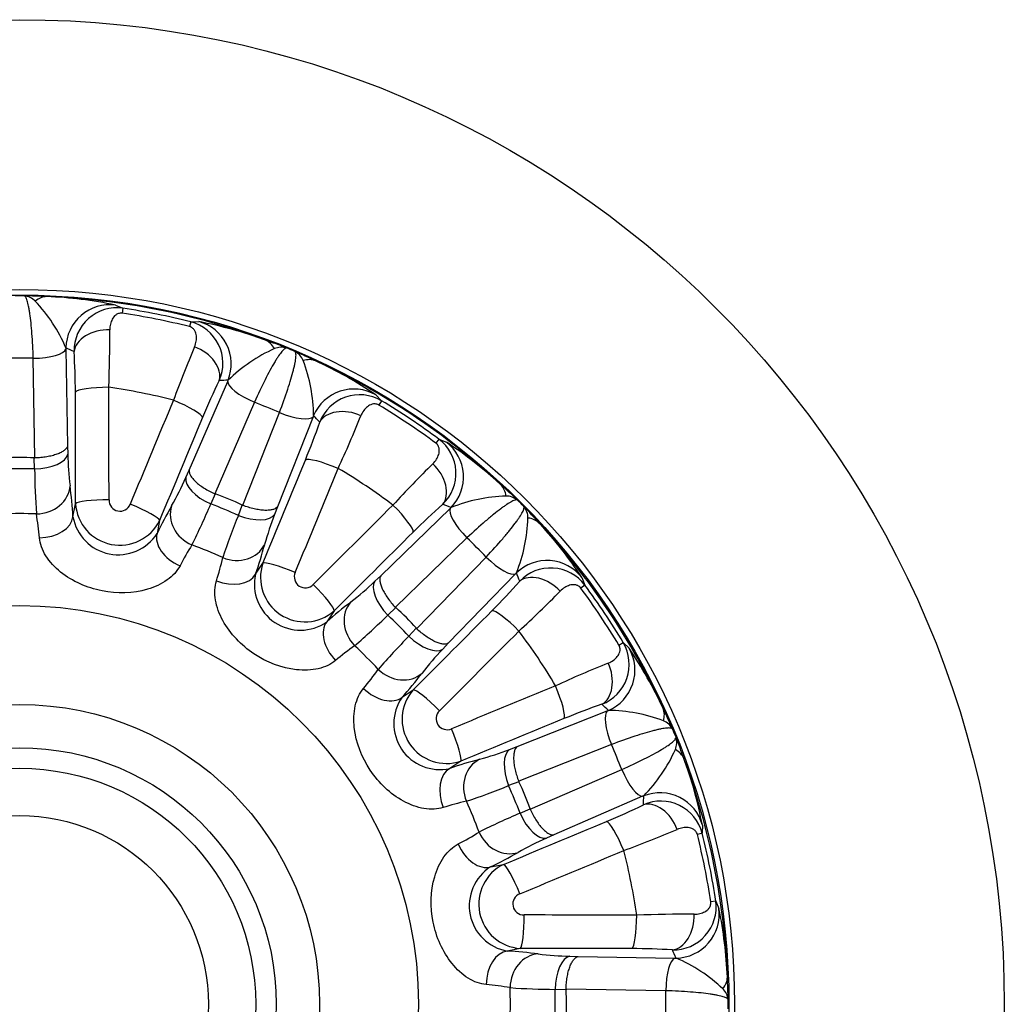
# Model space of a CAD drawing. Header units: millimetres. Extents: x -124 to 1174, y 0 to 830.
# Tile 12 of 14: x 779 to 869, y 518 to 608. Entities that reach past the tile are written whole.
import ezdxf

# ---------------------------------------------------------------- set-up
doc = ezdxf.new("R2010")
doc.units = ezdxf.units.MM
doc.header["$LTSCALE"] = 3.952569
doc.layers.add('CAP180H', color=7, linetype='Continuous')
doc.layers.add('Default', color=7, linetype='Continuous')

# ---------------------------------------------------------------- blocks, each defined once
blk = doc.blocks.new('SE2')
at = {"layer": 'CAP180H', "color": 7, "linetype": 'Continuous'}
for p, q in [((787.493, 582.071), (788.167, 581.782)), ((788.167, 581.782), (788.1, 581.325)), ((794.378, 580.547), (794.265, 580.099)), ((794.378, 580.547), (795.111, 580.556)), ((782.966, 578.151), (782.968, 578.041)), ((782.968, 578.041), (783.105, 569.197)), ((780.12, 568.099), (779.979, 577.21)), ((794.239, 566.982), (797.75, 575.101)), ((797.75, 575.101), (797.794, 575.202)), ((811.286, 573.856), (811.798, 573.331)), ((811.798, 573.331), (811.561, 572.935)), ((800.193, 573.19), (796.576, 564.825)), ((799.127, 563.769), (802.483, 572.241)), ((805.562, 571.865), (802.305, 563.641)), ((805.603, 571.967), (805.562, 571.865)), ((817.063, 569.813), (816.787, 569.442)), ((817.063, 569.813), (817.744, 569.541)), ((783.105, 569.197), (783.131, 568.446)), ((780.104, 567.097), (780.071, 568.1)), ((780.071, 568.1), (780.12, 568.099)), ((793.927, 566.298), (794.239, 566.982)), ((796.622, 564.807), (796.208, 563.894)), ((796.576, 564.825), (796.622, 564.807)), ((783.611, 562.723), (783.848, 563.913)), ((798.728, 562.85), (799.082, 563.789)), ((799.082, 563.789), (799.127, 563.769)), ((802.305, 563.641), (802.041, 562.937)), ((811.743, 557.335), (818.094, 563.491)), ((818.094, 563.491), (818.173, 563.568)), ((791.53, 562.385), (791.293, 561.195)), ((819.62, 560.791), (813.077, 554.448)), ((815.03, 552.495), (821.373, 559.038)), ((800.295, 557.466), (800.969, 558.475)), ((811.194, 556.821), (811.743, 557.335)), ((824.073, 557.512), (817.917, 551.161)), ((824.15, 557.591), (824.073, 557.512)), ((830.123, 557.162), (830.395, 556.48)), ((830.395, 556.48), (830.025, 556.205)), ((813.113, 554.413), (812.381, 553.728)), ((813.077, 554.448), (813.113, 554.413)), ((807.482, 554.123), (806.808, 553.115)), ((814.31, 551.799), (814.995, 552.531)), ((814.995, 552.531), (815.03, 552.495)), ((817.917, 551.161), (817.404, 550.612)), ((833.517, 550.978), (833.913, 551.216)), ((833.913, 551.216), (834.438, 550.703)), ((813.697, 546.225), (814.706, 546.899)), ((824.224, 541.722), (832.447, 544.98)), ((832.447, 544.98), (832.55, 545.021)), ((832.823, 541.901), (824.351, 538.545)), ((823.519, 541.459), (824.224, 541.722)), ((819.057, 540.387), (818.049, 539.713)), ((825.408, 535.993), (833.772, 539.611)), ((824.371, 538.499), (823.432, 538.146)), ((824.351, 538.545), (824.371, 538.499)), ((835.683, 537.168), (827.565, 533.657)), ((835.784, 537.212), (835.683, 537.168)), ((824.476, 535.626), (825.39, 536.04)), ((825.39, 536.04), (825.408, 535.993)), ((841.129, 533.795), (840.681, 533.683)), ((841.138, 534.529), (841.129, 533.795)), ((827.565, 533.657), (826.88, 533.345)), ((821.777, 530.711), (822.967, 530.948)), ((842.364, 527.585), (841.908, 527.518)), ((842.364, 527.585), (842.653, 526.911)), ((824.495, 523.266), (823.305, 523.029)), ((829.028, 522.549), (829.779, 522.523)), ((829.779, 522.523), (838.623, 522.385)), ((838.623, 522.385), (838.734, 522.384)), ((828.682, 519.489), (827.68, 519.521)), ((828.681, 519.538), (828.682, 519.489)), ((837.793, 519.397), (828.681, 519.538))]:
    blk.add_line(p, q, dxfattribs=at)
for radius in [90, 65.341, 64.827, 36.446, 27.403, 23.448, 21.573, 17.245]:
    blk.add_circle((778.74, 518.157), radius, dxfattribs=at)
for centre, radius, start, end in [((778.74, 518.56), 64.363, 89.63504, 90.36496), ((778.936, 581.166), 1.769, 46.00081, 83.05061), ((777.884, 523.375), 59.56, 86.79724, 88.7828), ((769.375, 572.329), 14.785, 23.19153, 43.1369), ((778.74, 518.157), 64.732, 69.68889, 87.81111), ((779.886, 546.069), 36.797, 78.06916, 87.93493), ((787.622, 577.909), 3.911, 81.98939, 181.36813), ((778.74, 518.157), 64.319, 75.92871, 81.57129), ((778.74, 518.157), 63.858, 75.92871, 81.57129), ((793.393, 576.757), 3.916, 336.21016, 75.43232), ((787.623, 541.718), 39.553, 69.90955, 79.08635), ((683.02, 578.894), 103.955, 357.6077, 0.50165), ((781.526, 522.65), 59.56, 68.7172, 70.70276), ((723.662, 574.093), 60.166, 0.02249, 3.54731), ((886.733, 539.096), 99.996, 156.94105, 159.94959), ((808.122, 564.622), 14.785, 114.36289, 134.30867), ((802.671, 576.445), 1.769, 74.44939, 111.49919), ((778.894, 518.529), 64.363, 67.13504, 67.86496), ((803.033, 576.295), 1.769, 23.50081, 60.55061), ((779.946, 523.305), 59.56, 64.29724, 66.2828), ((778.74, 520.842), 56.382, 88.74049, 91.25951), ((790.819, 571.789), 14.785, 0.69153, 20.6369), ((778.74, 518.157), 64.732, 47.18889, 65.31111), ((790.48, 543.506), 36.797, 55.56916, 65.43493), ((848.822, 549.754), 57.744, 153.87874, 157.55146), ((778.74, 518.157), 56.983, 75.71745, 81.78255), ((809.812, 569.961), 3.911, 59.48939, 158.86813), ((778.74, 518.157), 64.319, 53.42871, 59.07129), ((779.767, 520.637), 56.382, 66.24049, 68.75951), ((778.74, 518.157), 63.858, 53.42871, 59.07129), ((713.549, 610.902), 103.955, 335.1077, 338.00165), ((749.26, 590.913), 60.166, 337.52249, 341.04731), ((814.702, 566.689), 3.916, 313.71016, 52.93232), ((795.963, 536.525), 39.553, 47.40955, 56.58635), ((813.675, 569.227), 30.555, 181.46562, 186.88889), ((778.74, 518.157), 48.959, 88.40345, 91.59655), ((848.794, 567.712), 68.693, 180.51277, 183.9479), ((778.74, 518.157), 56.983, 53.21745, 59.28255), ((886.525, 496.174), 99.996, 134.44105, 137.44959), ((768.16, 577.627), 28.148, 330.37906, 336.26643), ((745.324, 560.517), 38.351, 3.29789, 7.55972), ((783.034, 521.242), 59.56, 46.2172, 48.20276), ((823.666, 549.841), 14.785, 91.86289, 111.80867), ((823.155, 562.85), 1.769, 51.94939, 88.99919), ((787.893, 564.174), 4.053, 183.69345, 333.80655), ((787.905, 564.236), 1.001, 178.31229, 339.18771), ((825.822, 544.505), 38.351, 149.94028, 154.20211), ((737.981, 588.446), 63.191, 333.4025, 337.13683), ((778.74, 518.157), 48.959, 65.90345, 69.09655), ((855.579, 520.53), 57.744, 131.37874, 135.05146), ((779.024, 518.442), 64.363, 44.63504, 45.36496), ((823.432, 562.572), 1.769, 1.00081, 38.05061), ((781.824, 522.451), 59.56, 41.79724, 43.7828), ((778.74, 518.157), 44.851, 88.05236, 91.94764), ((755.356, 558.729), 25.269, 4.69264, 9.69162), ((787.749, 563.452), 4.202, 189.99504, 327.50496), ((862.425, 537.131), 68.693, 158.01277, 161.4479), ((830.559, 551.97), 30.555, 158.96562, 164.38889), ((810.423, 563.084), 14.785, 338.19153, 358.1369), ((799.287, 537.083), 36.797, 33.06916, 42.93493), ((778.74, 518.157), 64.732, 24.68889, 42.81111), ((780.638, 520.055), 56.382, 43.74049, 46.25951), ((815.857, 546.699), 25.254, 147.80694, 152.8088), ((778.74, 518.157), 44.851, 65.55236, 69.44764), ((764.078, 570.08), 38.351, 340.79789, 345.05972), ((772.662, 564.589), 25.269, 342.19264, 347.19162), ((804.806, 557.168), 4.053, 161.19345, 311.30655), ((827.272, 554.127), 3.911, 36.98939, 136.36813), ((804.397, 556.557), 4.202, 167.49504, 305.00496), ((804.841, 557.221), 1.001, 155.81229, 316.68771), ((791.723, 577.149), 28.148, 307.87906, 313.76643), ((779.346, 596.656), 60.166, 315.02249, 318.54731), ((778.74, 518.157), 63.858, 30.92871, 36.57129), ((778.74, 518.157), 64.319, 30.92871, 36.57129), ((754.003, 628.789), 103.955, 312.6077, 315.50165), ((832.321, 524.481), 38.351, 127.44028, 131.70211), ((767.982, 598.693), 63.191, 310.9025, 314.63683), ((778.74, 518.157), 48.959, 43.40345, 46.59655), ((863.316, 503.662), 68.693, 135.51277, 138.9479), ((778.74, 518.157), 56.983, 30.71745, 36.78255), ((823.954, 530.323), 25.254, 125.30694, 130.3088), ((778.74, 518.157), 44.851, 43.05236, 46.94764), ((830.537, 549.232), 3.916, 291.21016, 30.43232), ((839.555, 529.566), 30.555, 136.46562, 141.88889), ((801.681, 528.536), 39.553, 24.90955, 34.08635), ((869.908, 456.6), 99.996, 111.94105, 114.94959), ((790.893, 563.38), 25.269, 319.69264, 324.69162), ((785.064, 571.739), 38.351, 318.29789, 322.55972), ((817.75, 544.224), 4.053, 138.69345, 288.80655), ((817.139, 543.815), 4.202, 144.99504, 282.50496), ((850.638, 490.944), 57.744, 108.87874, 112.55146), ((817.803, 544.259), 1.001, 133.31229, 294.18771), ((832.371, 530.237), 14.785, 69.36289, 89.30867), ((783.887, 519.364), 59.56, 23.7172, 25.70276), ((836.877, 542.451), 1.769, 29.44939, 66.49919), ((779.111, 518.311), 64.363, 22.13504, 22.86496), ((781.22, 519.185), 56.382, 21.24049, 23.75951), ((837.027, 542.089), 1.769, 338.50081, 15.55061), ((783.233, 520.944), 59.56, 19.29724, 21.2828), ((813.31, 567.69), 28.148, 285.37906, 291.26643), ((825.204, 547.54), 14.785, 315.69153, 335.6369), ((830.662, 503.495), 38.351, 104.94028, 109.20211), ((778.74, 518.157), 64.732, 2.18889, 20.31111), ((804.965, 527.78), 36.797, 10.56916, 20.43493), ((799.621, 596.679), 63.191, 288.4025, 292.13683), ((778.74, 518.157), 48.959, 20.90345, 24.09655), ((825.167, 512.094), 25.254, 102.80694, 107.8088), ((778.74, 518.157), 44.851, 20.55236, 24.44764), ((837.342, 532.817), 3.911, 14.48939, 113.86813), ((851.331, 472.399), 68.693, 113.01277, 116.4479), ((809.34, 590.448), 60.166, 292.52249, 296.04731), ((807.274, 555.287), 25.269, 297.19264, 302.19162), ((798.223, 629.834), 103.955, 290.1077, 293.00165), ((778.74, 518.157), 64.319, 8.42871, 14.07129), ((839.291, 505.425), 30.555, 113.96562, 119.38889), ((778.74, 518.157), 63.858, 8.42871, 14.07129), ((805.087, 565.24), 38.351, 295.79789, 300.05972), ((778.74, 518.157), 56.983, 8.21745, 14.28255), ((824.035, 527.167), 4.202, 122.49504, 260.00496), ((824.756, 527.311), 4.053, 116.19345, 266.30655), ((824.818, 527.323), 1.001, 110.81229, 271.68771), ((838.486, 527.045), 3.916, 268.71016, 7.93232), ((803.906, 518.967), 39.553, 2.40955, 11.58635), ((839.411, 426.397), 99.996, 89.44105, 92.44959), ((821.099, 484.742), 38.351, 82.44028, 86.70211), ((834.751, 465.502), 57.744, 86.37874, 90.05146), ((829.634, 550.69), 28.148, 262.87906, 268.76643), ((832.911, 508.793), 14.785, 46.86289, 66.80867), ((783.957, 517.302), 59.56, 1.2172, 3.20276), ((819.313, 494.788), 25.254, 80.30694, 85.3088), ((778.74, 518.157), 44.851, 358.05236, 1.94764), ((828.08, 582.711), 63.191, 265.9025, 269.63683), ((778.74, 518.157), 48.959, 358.40345, 1.59655), ((781.424, 518.157), 56.382, 358.74049, 1.25951), ((841.748, 518.353), 1.769, 6.94939, 43.99919), ((779.142, 518.157), 64.363, 359.63504, 0.36496)]:
    blk.add_arc(centre, radius, start, end, dxfattribs=at)
for centre, major_axis, ratio, start_param, end_param in [((781.059, 578.846), (0.229, 3.993), 0.58687, 0.032336, 0.487077), ((786.951, 578.11), (1.619, 3.658), 0.995561, 0.281832, 1.975413), ((794.096, 576.688), (0.096, -3.999), 0.995561, 1.166179, 2.859761), ((786.701, 577.784), (2.993, 0.205), 0.671953, 1.43467, 3.024497), ((799.821, 575.114), (1.317, 3.777), 0.58687, 5.796108, 6.25085), ((779.979, 578.072), (3, 0.047), 0.287316, 4.707927, 6.192731), ((753.928, 518.419), (69.073, -0.727), 0.953462, 1.135041, 1.146988), ((794.202, 576.292), (2.687, -1.335), 0.671953, 0.117096, 1.706923), ((804.107, 573.339), (1.739, 3.602), 0.58687, 0.032336, 0.487077), ((801.762, 508.904), (-64.093, 25.761), 0.953462, -1.146986, -1.135039), ((800.523, 573.986), (-2.753, 1.191), 0.287316, 0.090454, 1.575258), ((786.816, 574.085), (3, 0.01), 0.156628, 1.547662, 3.053877), ((755.595, 518.401), (3.782, 359.23), 0.086522, -1.441862, -1.412924), ((809.268, 570.404), (2.896, 2.76), 0.995561, 0.281832, 1.975413), ((752.799, 518.431), (3.75, 356.236), 0.086522, -1.441862, -1.412924), ((800.216, 509.525), (133.977, 333.332), 0.086522, 1.412924, 1.441862), ((792.68, 572.919), (2.768, -1.157), 0.156628, 0.087716, 1.593931), ((808.913, 570.199), (-2.844, 0.956), 0.671953, 4.576262, 6.166089), ((802.81, 508.483), (132.861, 330.554), 0.086522, 1.412924, 1.441862), ((802.813, 573.037), (2.789, -1.105), 0.287316, 4.707927, 6.192731), ((755.917, 527.894), (63.537, -27.105), 0.953462, 1.135041, 1.146988), ((815.326, 566.356), (-1.441, -3.731), 0.995561, 1.166179, 2.859761), ((778.74, 536.486), (0, -31.656), 0.815327, 3.08999, 3.193195), ((780.142, 568.477), (2.998, 0.103), 0.459345, 4.683759, 6.185624), ((754.878, 528.337), (139.79, 327.684), 0.086522, -1.441862, -1.412924), ((807.604, 566.737), (2.775, -1.139), 0.156628, 1.547662, 3.053877), ((757.45, 527.24), (140.965, 330.438), 0.086522, -1.441862, -1.412924), ((815.273, 565.95), (1.971, -2.261), 0.671953, 0.117096, 1.706923), ((796.7, 565.183), (-2.731, 1.243), 0.459345, 0.097562, 1.599426), ((780.353, 565.594), (2.97, 0.423), 0.867538, 4.559719, 6.108336), ((820.013, 562.711), (2.662, 2.985), 0.58687, 5.796108, 6.25085), ((785.754, 535.091), (-12.114, -29.246), 0.815327, 3.08999, 3.193195), ((786.836, 563.881), (3, 0.002), 0.128096, 1.548026, 3.05424), ((788.757, 563.499), (-2.771, 1.15), 0.128096, 3.228945, 4.735159), ((795.402, 562.6), (-2.582, 1.528), 0.867538, 0.174849, 1.723467), ((795.278, 501.964), (251.34, 256.688), 0.086522, 1.412924, 1.441862), ((812.575, 563.415), (-2.114, 2.128), 0.156628, 3.229309, 4.735523), ((796.469, 500.798), (-49.356, 48.328), 0.953462, -1.146988, -1.135041), ((820.23, 561.4), (-2.088, 2.154), 0.287316, 0.090454, 1.575258), ((780.623, 562.754), (2.994, 0.192), 0.651256, 4.643029, 6.16892), ((799.292, 564.11), (2.809, -1.052), 0.459345, 4.683759, 6.185624), ((823.293, 559.431), (2.985, 2.662), 0.58687, 0.032336, 0.487077), ((794.067, 560.08), (-2.692, 1.323), 0.651256, 0.114265, 1.640157), ((797.276, 500.008), (249.245, 254.549), 0.086522, 1.412924, 1.441862), ((798.383, 561.365), (2.906, -0.746), 0.867538, 4.559719, 6.108336), ((821.982, 559.647), (2.154, -2.088), 0.287316, 4.707927, 6.192731), ((803.718, 557.302), (2.772, -1.146), 0.128096, 1.548026, 3.05424), ((826.938, 554.744), (3.731, 1.441), 0.995561, 0.281832, 1.975413), ((797.546, 558.639), (2.839, -0.968), 0.651256, 4.643029, 6.16892), ((761.38, 535.886), (48.328, -49.356), 0.953462, 1.135039, 1.146986), ((826.532, 554.69), (-2.261, 1.971), 0.671953, 4.576262, 6.166089), ((805.346, 556.214), (-2.12, 2.123), 0.128096, 3.228945, 4.735159), ((813.329, 554.73), (-2.047, 2.193), 0.459345, 0.097562, 1.599426), ((811.141, 552.841), (-1.801, 2.399), 0.867538, 0.174849, 1.723467), ((791.7, 531.118), (-22.384, -22.384), 0.815327, 3.08999, 3.193195), ((760.59, 536.693), (254.549, 249.245), 0.086522, -1.441862, -1.412924), ((823.998, 551.993), (-2.128, 2.114), 0.156628, 4.689255, 6.195469), ((808.943, 551.024), (-1.981, 2.253), 0.651256, 0.114265, 1.640157), ((815.313, 552.747), (2.193, -2.047), 0.459345, 4.683759, 6.185624), ((762.546, 534.696), (256.688, 251.34), 0.086522, -1.441862, -1.412924), ((830.986, 548.686), (-2.76, -2.896), 0.995561, 1.166179, 2.859761), ((830.781, 548.331), (-0.956, 2.844), 0.671953, 3.258689, 4.848516), ((813.423, 550.559), (2.399, -1.801), 0.867538, 4.559719, 6.108336), ((787.822, 496.868), (330.438, 140.965), 0.086522, 1.412924, 1.441862), ((827.319, 547.022), (-1.139, 2.775), 0.156628, 3.229309, 4.735523), ((811.606, 548.361), (2.253, -1.981), 0.651256, 4.643029, 6.16892), ((816.797, 544.764), (-2.123, 2.12), 0.128096, 4.689619, 6.195833), ((788.476, 495.335), (-27.105, 63.537), 0.953462, -1.146984, -1.135037), ((833.62, 542.231), (-1.105, 2.789), 0.287316, 0.090454, 1.575258), ((833.921, 543.525), (3.602, 1.739), 0.58687, 5.796108, 6.25085), ((788.919, 494.296), (327.684, 139.79), 0.086522, 1.412924, 1.441862), ((817.884, 543.136), (-1.146, 2.772), 0.128096, 3.228945, 4.735159), ((824.692, 538.71), (-1.052, 2.809), 0.459345, 0.097562, 1.599426), ((835.697, 539.239), (3.777, 1.317), 0.58687, 0.032336, 0.487077), ((821.948, 537.801), (-0.746, 2.906), 0.867538, 0.174849, 1.723467), ((819.221, 536.964), (-0.968, 2.839), 0.651256, 0.114265, 1.640157), ((834.568, 539.941), (-1.191, 2.753), 0.287316, 1.566335, 3.051138), ((795.673, 525.171), (-29.246, -12.114), 0.815327, 3.08999, 3.193195), ((837.27, 533.514), (3.999, -0.096), 0.995561, 0.281832, 1.975413), ((769.486, 541.18), (25.761, -64.093), 0.953462, 1.135041, 1.146988), ((836.874, 533.62), (-1.335, 2.687), 0.671953, 4.576262, 6.166089), ((825.766, 536.118), (-1.243, 2.731), 0.459345, 1.542166, 3.044031), ((769.065, 542.228), (330.554, 132.861), 0.086522, -1.441862, -1.412924), ((833.501, 532.098), (1.157, -2.768), 0.156628, 1.547662, 3.053877), ((823.182, 534.82), (-1.528, 2.582), 0.867538, 1.418126, 2.966743), ((820.662, 533.484), (-1.323, 2.692), 0.651256, 1.501436, 3.027327), ((770.108, 539.634), (333.332, 133.977), 0.086522, -1.441862, -1.412924), ((824.081, 528.175), (1.15, -2.771), 0.128096, 1.548026, 3.05424), ((838.692, 526.368), (-3.658, -1.619), 0.995561, 1.166179, 2.859761), ((824.464, 526.254), (0.002, 3), 0.128096, 3.228945, 4.735159), ((778.983, 495.013), (359.23, 3.782), 0.086522, 1.412924, 1.441862), ((834.667, 526.234), (0.01, 3), 0.156628, 3.229309, 4.735523), ((838.366, 526.119), (-0.205, -2.993), 0.671953, 0.117096, 1.706923), ((823.337, 520.04), (-0.192, -2.994), 0.651256, 3.255858, 4.781749), ((779.013, 492.217), (356.236, 3.75), 0.086522, 1.412924, 1.441862), ((779.001, 493.346), (-0.727, 69.073), 0.953462, -1.146984, -1.135037), ((826.176, 519.771), (-0.423, -2.97), 0.867538, 3.316442, 4.865059), ((829.059, 519.56), (-0.103, -2.998), 0.459345, 3.239154, 4.741019), ((838.655, 519.397), (-0.047, -3), 0.287316, 3.232047, 4.71685), ((839.429, 520.477), (3.993, 0.229), 0.58687, 5.796108, 6.25085), ((797.068, 518.157), (-31.656, 0), 0.815327, 3.08999, 3.193195)]:
    blk.add_ellipse(centre, major_axis=major_axis, ratio=ratio, start_param=start_param, end_param=end_param, dxfattribs=at)
for points, knots in [([(779.979, 577.21), (779.954, 578.023), (779.916, 578.776), (779.837, 579.816), (779.808, 580.144), (779.745, 580.747), (779.711, 581.026), (779.655, 581.408), (779.636, 581.53), (779.597, 581.758), (779.577, 581.864), (779.516, 582.161), (779.473, 582.33), (779.385, 582.608), (779.338, 582.717), (779.245, 582.868), (779.198, 582.912), (779.15, 582.922)], [0, 0, 0, 0, 0.25, 0.25, 0.375, 0.375, 0.5, 0.5, 0.5625, 0.5625, 0.625, 0.625, 0.75, 0.75, 0.875, 0.875, 1, 1, 1, 1]), ([(788.1, 581.325), (788.037, 581.335), (787.976, 581.335), (787.859, 581.323), (787.807, 581.31), (787.662, 581.26), (787.584, 581.214), (787.378, 581.055), (787.281, 580.926), (787.123, 580.643), (787.066, 580.491), (786.989, 580.163), (786.968, 579.988), (786.971, 579.805)], [0, 0, 0, 0, 0.0625, 0.0625, 0.125, 0.125, 0.25, 0.25, 0.5, 0.5, 0.75, 0.75, 1, 1, 1, 1]), ([(794.726, 578.262), (794.799, 578.43), (794.847, 578.598), (794.9, 578.931), (794.906, 579.096), (794.879, 579.335), (794.863, 579.414), (794.817, 579.57), (794.785, 579.648), (794.7, 579.798), (794.645, 579.872), (794.53, 579.973), (794.486, 580.005), (794.384, 580.06), (794.326, 580.084), (794.265, 580.099)], [0, 0, 0, 0, 0.25, 0.25, 0.5, 0.5, 0.625, 0.625, 0.75, 0.75, 0.875, 0.875, 0.9375, 0.9375, 1, 1, 1, 1]), ([(803.145, 578.149), (803.097, 578.158), (803.036, 578.136), (802.892, 578.032), (802.808, 577.949), (802.62, 577.726), (802.516, 577.586), (802.346, 577.335), (802.286, 577.245), (802.163, 577.049), (802.099, 576.944), (801.901, 576.612), (801.763, 576.368), (801.474, 575.834), (801.321, 575.543), (800.851, 574.611), (800.527, 573.931), (800.193, 573.19)], [0, 0, 0, 0, 0.125, 0.125, 0.25, 0.25, 0.375, 0.375, 0.4375, 0.4375, 0.5, 0.5, 0.625, 0.625, 0.75, 0.75, 1, 1, 1, 1]), ([(802.483, 572.241), (802.771, 573.001), (803.024, 573.711), (803.35, 574.703), (803.448, 575.016), (803.62, 575.598), (803.695, 575.869), (803.79, 576.243), (803.819, 576.363), (803.87, 576.588), (803.893, 576.694), (803.95, 576.992), (803.975, 577.164), (804, 577.455), (803.999, 577.574), (803.971, 577.749), (803.943, 577.807), (803.903, 577.835)], [0, 0, 0, 0, 0.25, 0.25, 0.375, 0.375, 0.5, 0.5, 0.5625, 0.5625, 0.625, 0.625, 0.75, 0.75, 0.875, 0.875, 1, 1, 1, 1]), ([(811.561, 572.935), (811.507, 572.967), (811.45, 572.992), (811.337, 573.025), (811.284, 573.033), (811.131, 573.043), (811.041, 573.029), (810.79, 572.961), (810.652, 572.88), (810.398, 572.679), (810.286, 572.559), (810.089, 572.286), (810.003, 572.132), (809.936, 571.962)], [0, 0, 0, 0, 0.0625, 0.0625, 0.125, 0.125, 0.25, 0.25, 0.5, 0.5, 0.75, 0.75, 1, 1, 1, 1]), ([(783.105, 569.197), (783.089, 569.128), (783.056, 569.056), (782.956, 568.92), (782.891, 568.853), (782.728, 568.725), (782.63, 568.662), (782.409, 568.546), (782.285, 568.491), (782.012, 568.391), (781.863, 568.345), (781.549, 568.264), (781.384, 568.229), (781.036, 568.17), (780.856, 568.147), (780.493, 568.113), (780.308, 568.103), (780.12, 568.099)], [0, 0, 0, 0, 0.125, 0.125, 0.25, 0.25, 0.375, 0.375, 0.5, 0.5, 0.625, 0.625, 0.75, 0.75, 0.875, 0.875, 1, 1, 1, 1]), ([(816.51, 567.569), (816.642, 567.697), (816.75, 567.833), (816.927, 568.12), (816.996, 568.271), (817.062, 568.502), (817.078, 568.581), (817.094, 568.743), (817.095, 568.827), (817.073, 568.998), (817.051, 569.087), (816.984, 569.225), (816.955, 569.272), (816.883, 569.361), (816.838, 569.405), (816.787, 569.442)], [0, 0, 0, 0, 0.25, 0.25, 0.5, 0.5, 0.625, 0.625, 0.75, 0.75, 0.875, 0.875, 0.9375, 0.9375, 1, 1, 1, 1]), ([(794.239, 566.982), (794.227, 566.912), (794.23, 566.834), (794.27, 566.669), (794.305, 566.583), (794.406, 566.402), (794.473, 566.307), (794.633, 566.114), (794.726, 566.017), (794.939, 565.82), (795.06, 565.719), (795.319, 565.525), (795.458, 565.429), (795.757, 565.242), (795.914, 565.152), (796.237, 564.982), (796.404, 564.901), (796.576, 564.825)], [0, 0, 0, 0, 0.125, 0.125, 0.25, 0.25, 0.375, 0.375, 0.5, 0.5, 0.625, 0.625, 0.75, 0.75, 0.875, 0.875, 1, 1, 1, 1]), ([(802.305, 563.641), (802.264, 563.583), (802.205, 563.53), (802.061, 563.442), (801.975, 563.406), (801.776, 563.349), (801.661, 563.329), (801.412, 563.306), (801.277, 563.303), (800.987, 563.315), (800.831, 563.329), (800.51, 563.375), (800.344, 563.406), (800.001, 563.484), (799.825, 563.532), (799.477, 563.64), (799.302, 563.701), (799.127, 563.769)], [0, 0, 0, 0, 0.125, 0.125, 0.25, 0.25, 0.375, 0.375, 0.5, 0.5, 0.625, 0.625, 0.75, 0.75, 0.875, 0.875, 1, 1, 1, 1]), ([(824.245, 564.243), (824.204, 564.269), (824.14, 564.272), (823.967, 564.231), (823.857, 564.187), (823.598, 564.053), (823.449, 563.964), (823.195, 563.797), (823.106, 563.736), (822.917, 563.602), (822.817, 563.53), (822.508, 563.299), (822.286, 563.126), (821.815, 562.744), (821.563, 562.533), (820.772, 561.852), (820.212, 561.348), (819.62, 560.791)], [0, 0, 0, 0, 0.125, 0.125, 0.25, 0.25, 0.375, 0.375, 0.4375, 0.4375, 0.5, 0.5, 0.625, 0.625, 0.75, 0.75, 1, 1, 1, 1]), ([(821.373, 559.038), (821.93, 559.63), (822.435, 560.189), (823.115, 560.981), (823.326, 561.233), (823.708, 561.704), (823.881, 561.925), (824.112, 562.235), (824.185, 562.335), (824.318, 562.523), (824.379, 562.613), (824.546, 562.866), (824.635, 563.016), (824.769, 563.275), (824.814, 563.385), (824.855, 563.557), (824.852, 563.622), (824.825, 563.663)], [0, 0, 0, 0, 0.25, 0.25, 0.375, 0.375, 0.5, 0.5, 0.5625, 0.5625, 0.625, 0.625, 0.75, 0.75, 0.875, 0.875, 1, 1, 1, 1]), ([(793.394, 558.239), (793.143, 557.761), (792.736, 557.314), (791.696, 556.575), (791.073, 556.288), (789.099, 555.707), (787.641, 555.678), (784.887, 556.224), (783.552, 556.805), (781.945, 558.097), (781.479, 558.599), (780.798, 559.68), (780.588, 560.258), (780.54, 560.796)], [0, 0, 0, 0, 0.125, 0.125, 0.25, 0.25, 0.5, 0.5, 0.75, 0.75, 0.875, 0.875, 1, 1, 1, 1]), ([(811.743, 557.335), (811.705, 557.275), (811.679, 557.2), (811.652, 557.033), (811.652, 556.94), (811.676, 556.734), (811.701, 556.621), (811.775, 556.382), (811.824, 556.256), (811.946, 555.992), (812.019, 555.853), (812.184, 555.575), (812.276, 555.433), (812.48, 555.146), (812.591, 555.002), (812.824, 554.721), (812.947, 554.583), (813.077, 554.448)], [0, 0, 0, 0, 0.125, 0.125, 0.25, 0.25, 0.375, 0.375, 0.5, 0.5, 0.625, 0.625, 0.75, 0.75, 0.875, 0.875, 1, 1, 1, 1]), ([(807.617, 549.58), (807.202, 549.234), (806.655, 548.978), (805.412, 548.693), (804.726, 548.666), (802.68, 548.884), (801.322, 549.416), (798.986, 550.974), (797.976, 552.021), (796.985, 553.831), (796.747, 554.472), (796.531, 555.732), (796.559, 556.346), (796.72, 556.861)], [0, 0, 0, 0, 0.125, 0.125, 0.25, 0.25, 0.5, 0.5, 0.75, 0.75, 0.875, 0.875, 1, 1, 1, 1]), ([(830.025, 556.205), (829.987, 556.256), (829.944, 556.3), (829.853, 556.374), (829.807, 556.402), (829.669, 556.469), (829.581, 556.491), (829.323, 556.524), (829.164, 556.502), (828.852, 556.413), (828.704, 556.346), (828.417, 556.169), (828.279, 556.059), (828.151, 555.928)], [0, 0, 0, 0, 0.0625, 0.0625, 0.125, 0.125, 0.25, 0.25, 0.5, 0.5, 0.75, 0.75, 1, 1, 1, 1]), ([(817.917, 551.161), (817.857, 551.123), (817.783, 551.096), (817.616, 551.07), (817.522, 551.069), (817.317, 551.093), (817.203, 551.119), (816.964, 551.193), (816.838, 551.242), (816.574, 551.364), (816.436, 551.437), (816.157, 551.602), (816.015, 551.694), (815.728, 551.898), (815.584, 552.009), (815.303, 552.242), (815.165, 552.365), (815.03, 552.495)], [0, 0, 0, 0, 0.125, 0.125, 0.25, 0.25, 0.375, 0.375, 0.5, 0.5, 0.625, 0.625, 0.75, 0.75, 0.875, 0.875, 1, 1, 1, 1]), ([(832.544, 549.353), (832.714, 549.421), (832.867, 549.506), (833.14, 549.703), (833.261, 549.816), (833.411, 550.005), (833.456, 550.071), (833.533, 550.215), (833.566, 550.291), (833.611, 550.458), (833.625, 550.549), (833.615, 550.702), (833.607, 550.756), (833.574, 550.867), (833.549, 550.925), (833.517, 550.978)], [0, 0, 0, 0, 0.25, 0.25, 0.5, 0.5, 0.625, 0.625, 0.75, 0.75, 0.875, 0.875, 0.9375, 0.9375, 1, 1, 1, 1]), ([(817.444, 536.138), (816.928, 535.976), (816.324, 535.949), (815.067, 536.161), (814.423, 536.399), (812.616, 537.384), (811.565, 538.395), (810.003, 540.728), (809.471, 542.082), (809.248, 544.133), (809.274, 544.817), (809.556, 546.063), (809.816, 546.62), (810.163, 547.035)], [0, 0, 0, 0, 0.125, 0.125, 0.25, 0.25, 0.5, 0.5, 0.75, 0.75, 0.875, 0.875, 1, 1, 1, 1]), ([(838.417, 543.32), (838.389, 543.361), (838.331, 543.388), (838.156, 543.417), (838.037, 543.417), (837.747, 543.393), (837.575, 543.368), (837.277, 543.31), (837.171, 543.288), (836.945, 543.237), (836.825, 543.208), (836.451, 543.113), (836.18, 543.038), (835.598, 542.866), (835.285, 542.767), (834.293, 542.441), (833.583, 542.189), (832.823, 541.901)], [0, 0, 0, 0, 0.125, 0.125, 0.25, 0.25, 0.375, 0.375, 0.4375, 0.4375, 0.5, 0.5, 0.625, 0.625, 0.75, 0.75, 1, 1, 1, 1]), ([(833.772, 539.611), (834.513, 539.945), (835.193, 540.269), (836.125, 540.739), (836.416, 540.891), (836.95, 541.181), (837.194, 541.319), (837.526, 541.516), (837.631, 541.581), (837.827, 541.704), (837.917, 541.763), (838.168, 541.934), (838.308, 542.038), (838.531, 542.226), (838.614, 542.31), (838.718, 542.454), (838.74, 542.514), (838.731, 542.563)], [0, 0, 0, 0, 0.25, 0.25, 0.375, 0.375, 0.5, 0.5, 0.5625, 0.5625, 0.625, 0.625, 0.75, 0.75, 0.875, 0.875, 1, 1, 1, 1]), ([(824.224, 541.722), (824.165, 541.681), (824.112, 541.623), (824.024, 541.479), (823.988, 541.393), (823.931, 541.194), (823.911, 541.079), (823.888, 540.83), (823.885, 540.695), (823.897, 540.405), (823.911, 540.248), (823.957, 539.928), (823.988, 539.762), (824.067, 539.419), (824.114, 539.243), (824.222, 538.894), (824.283, 538.72), (824.351, 538.545)], [0, 0, 0, 0, 0.125, 0.125, 0.25, 0.25, 0.375, 0.375, 0.5, 0.5, 0.625, 0.625, 0.75, 0.75, 0.875, 0.875, 1, 1, 1, 1]), ([(825.408, 535.993), (825.483, 535.822), (825.564, 535.655), (825.734, 535.332), (825.825, 535.175), (826.012, 534.876), (826.107, 534.737), (826.302, 534.478), (826.402, 534.357), (826.599, 534.144), (826.696, 534.05), (826.889, 533.89), (826.984, 533.824), (827.165, 533.723), (827.251, 533.687), (827.416, 533.648), (827.495, 533.644), (827.565, 533.657)], [0, 0, 0, 0, 0.125, 0.125, 0.25, 0.25, 0.375, 0.375, 0.5, 0.5, 0.625, 0.625, 0.75, 0.75, 0.875, 0.875, 1, 1, 1, 1]), ([(840.681, 533.683), (840.666, 533.744), (840.643, 533.801), (840.587, 533.904), (840.555, 533.948), (840.454, 534.063), (840.381, 534.117), (840.155, 534.246), (839.999, 534.287), (839.678, 534.324), (839.514, 534.318), (839.182, 534.265), (839.012, 534.216), (838.844, 534.144)], [0, 0, 0, 0, 0.0625, 0.0625, 0.125, 0.125, 0.25, 0.25, 0.5, 0.5, 0.75, 0.75, 1, 1, 1, 1]), ([(821.378, 519.958), (820.84, 520.006), (820.272, 520.212), (819.192, 520.889), (818.688, 521.355), (817.395, 522.956), (816.811, 524.292), (816.261, 527.046), (816.287, 528.501), (816.866, 530.48), (817.151, 531.103), (817.889, 532.146), (818.343, 532.561), (818.822, 532.811)], [0, 0, 0, 0, 0.125, 0.125, 0.25, 0.25, 0.5, 0.5, 0.75, 0.75, 0.875, 0.875, 1, 1, 1, 1]), ([(840.387, 526.389), (840.57, 526.386), (840.743, 526.406), (841.071, 526.484), (841.226, 526.542), (841.437, 526.659), (841.504, 526.703), (841.63, 526.806), (841.69, 526.864), (841.795, 527.001), (841.843, 527.08), (841.892, 527.225), (841.905, 527.278), (841.917, 527.393), (841.917, 527.456), (841.908, 527.518)], [0, 0, 0, 0, 0.25, 0.25, 0.5, 0.5, 0.625, 0.625, 0.75, 0.75, 0.875, 0.875, 0.9375, 0.9375, 1, 1, 1, 1]), ([(828.681, 519.538), (828.685, 519.726), (828.696, 519.91), (828.729, 520.274), (828.753, 520.454), (828.811, 520.802), (828.846, 520.967), (828.927, 521.28), (828.973, 521.43), (829.074, 521.703), (829.128, 521.827), (829.244, 522.048), (829.307, 522.146), (829.436, 522.309), (829.502, 522.374), (829.639, 522.474), (829.71, 522.507), (829.779, 522.523)], [0, 0, 0, 0, 0.125, 0.125, 0.25, 0.25, 0.375, 0.375, 0.5, 0.5, 0.625, 0.625, 0.75, 0.75, 0.875, 0.875, 1, 1, 1, 1]), ([(843.504, 518.567), (843.494, 518.616), (843.451, 518.663), (843.299, 518.756), (843.19, 518.802), (842.912, 518.891), (842.744, 518.933), (842.446, 518.995), (842.34, 519.015), (842.112, 519.054), (841.99, 519.073), (841.608, 519.128), (841.329, 519.163), (840.726, 519.226), (840.399, 519.255), (839.358, 519.333), (838.605, 519.372), (837.793, 519.397)], [0, 0, 0, 0, 0.125, 0.125, 0.25, 0.25, 0.375, 0.375, 0.4375, 0.4375, 0.5, 0.5, 0.625, 0.625, 0.75, 0.75, 1, 1, 1, 1])]:
    blk.add_open_spline(points, degree=3, knots=knots, dxfattribs=at)

msp = doc.modelspace()

# ---------------------------------------------------------------- block references
at = {"layer": 'Default'}
msp.add_blockref('SE2', (0, 0), dxfattribs=at)

doc.saveas('drawing.dxf')
